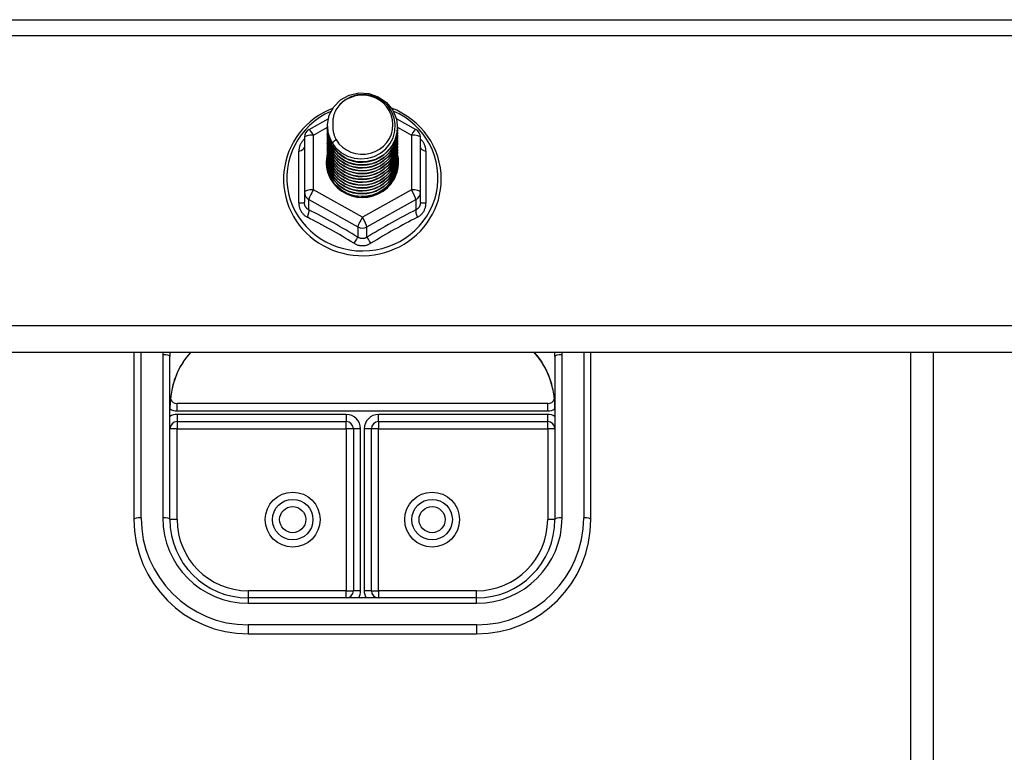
# Model space of a CAD drawing. Header units: inches. Extents: x 48.1 to 120.1, y 31.5 to 55.7.
# Tile 72 of 85: x 111.1 to 115.4, y 44.2 to 47.4. Entities that reach past the tile are written whole.
import ezdxf

# ---------------------------------------------------------------- set-up
doc = ezdxf.new("R2010")
doc.units = ezdxf.units.IN
doc.header["$MEASUREMENT"] = 0
doc.layers.add('Visible Edges(ANSI)', color=7, linetype='Continuous', lineweight=25)
doc.layers.add('Visible Tangent Edges(ANSI)', color=7, linetype='Continuous', lineweight=25)

msp = doc.modelspace()

# ---------------------------------------------------------------- linework, layer by layer
at = {"layer": 'Visible Edges(ANSI)'}
for p, q in [((64.5538, 47.4072), (118.5538, 47.4072)), ((112.3201, 46.9271), (112.404, 46.9739)), ((112.7021, 46.9748), (112.7876, 46.9271)), ((112.4003, 46.9415), (112.4003, 46.9419)), ((112.7074, 46.9352), (112.7074, 46.9356)), ((112.2999, 46.8927), (112.2999, 46.6531)), ((112.4003, 46.9289), (112.4003, 46.9293)), ((112.4003, 46.9164), (112.4003, 46.9168)), ((112.4003, 46.9038), (112.4003, 46.9043)), ((112.4003, 46.8913), (112.4003, 46.8917)), ((112.7074, 46.9227), (112.7074, 46.9231)), ((112.7074, 46.9101), (112.7074, 46.9105)), ((112.7074, 46.8976), (112.7074, 46.898)), ((112.8078, 46.6531), (112.8078, 46.8927)), ((112.4003, 46.8788), (112.4003, 46.8792)), ((112.4003, 46.8662), (112.4003, 46.8666)), ((112.4003, 46.8537), (112.4003, 46.8541)), ((112.7074, 46.885), (112.7074, 46.8854)), ((112.7074, 46.8725), (112.7074, 46.8729)), ((112.7074, 46.86), (112.7074, 46.8604)), ((112.7074, 46.8474), (112.7074, 46.8478)), ((112.4003, 46.8412), (112.4003, 46.8416)), ((112.4003, 46.8286), (112.4003, 46.829)), ((112.4003, 46.8161), (112.4003, 46.8165)), ((112.4003, 46.8035), (112.4003, 46.8039)), ((112.7074, 46.8349), (112.7074, 46.8353)), ((112.7074, 46.8223), (112.7074, 46.8228)), ((112.7074, 46.8098), (112.7074, 46.8102)), ((112.4003, 46.791), (112.4003, 46.7914)), ((112.7074, 46.7973), (112.7074, 46.7977)), ((112.7074, 46.7847), (112.7074, 46.7851)), ((112.2999, 46.6531), (112.2999, 46.6083)), ((112.5346, 46.6344), (112.5341, 46.6316)), ((112.8078, 46.6083), (112.8078, 46.6531)), ((118.5538, 45.9505), (64.5538, 45.9505)), ((111.5538, 45.9505), (111.5538, 45.22)), ((113.5538, 45.22), (113.5538, 45.9505)), ((115.0538, 42.3362), (115.0538, 45.9505)), ((111.7113, 45.22), (111.7113, 45.9332)), ((113.3963, 45.9332), (113.3963, 45.22)), ((113.3649, 45.7274), (111.7428, 45.7274)), ((111.7428, 45.6486), (112.483, 45.6486)), ((112.6247, 45.6486), (113.3649, 45.6486)), ((112.5145, 45.6171), (112.5145, 44.909)), ((112.5932, 44.909), (112.5932, 45.6171)), ((113.0538, 44.8775), (112.0538, 44.8775)), ((112.0538, 44.72), (113.0538, 44.72))]:
    msp.add_line(p, q, dxfattribs=at)
at = {"layer": 'Visible Edges(ANSI)', "flags": 128}
for points in [[(112.4212, 46.8681), (112.4048, 46.9067), (112.4004, 46.9482), (112.4085, 46.9891), (112.4283, 47.0262), (112.4584, 47.0564), (112.4961, 47.0771), (112.5385, 47.0867), (112.5821, 47.0843), (112.6235, 47.0701), (112.6592, 47.0452), (112.6864, 47.0116), (112.7029, 46.9718), (112.7072, 46.9292), (112.6992, 46.8871), (112.6794, 46.8489), (112.6494, 46.8176), (112.6117, 46.7957), (112.5693, 46.7849), (112.5256, 46.7861), (112.4843, 46.7992), (112.4485, 46.8229), (112.4213, 46.8554), (112.4048, 46.8939), (112.4004, 46.9354)], [(112.4398, 46.8435), (112.4626, 46.8247), (112.4887, 46.8105), (112.5173, 46.8016), (112.5472, 46.7984), (112.5771, 46.801), (112.606, 46.8093), (112.6326, 46.8231), (112.6558, 46.8418), (112.6746, 46.8646), (112.6883, 46.8907), (112.6961, 46.919), (112.6978, 46.9482), (112.6933, 46.9771), (112.6826, 47.0045), (112.6663, 47.0291), (112.6451, 47.0498), (112.6198, 47.0657), (112.5917, 47.076), (112.5619, 47.0802), (112.532, 47.0782), (112.5033, 47.0699), (112.4773, 47.0557), (112.4551, 47.0364), (112.438, 47.0128)], [(112.4235, 47.0193), (112.4023, 47.0101), (112.3817, 46.9995), (112.3619, 46.9875), (112.343, 46.9744), (112.325, 46.96), (112.3081, 46.9444), (112.2923, 46.9278), (112.2777, 46.9102), (112.2643, 46.8916), (112.2523, 46.8722), (112.2416, 46.8521), (112.2324, 46.8313), (112.2246, 46.8099), (112.2184, 46.7881), (112.2136, 46.7659), (112.2105, 46.7435), (112.2089, 46.7208), (112.2089, 46.6982), (112.2104, 46.6756), (112.2136, 46.6531), (112.2183, 46.6309), (112.2246, 46.6091), (112.2323, 46.5877), (112.2415, 46.5669), (112.2522, 46.5468), (112.2642, 46.5274), (112.2776, 46.5088), (112.2922, 46.4912), (112.308, 46.4745), (112.3249, 46.459), (112.3428, 46.4446), (112.3617, 46.4314), (112.3815, 46.4194), (112.4021, 46.4088), (112.4233, 46.3996), (112.4451, 46.3918), (112.4675, 46.3854), (112.4902, 46.3805), (112.5132, 46.3771), (112.5363, 46.3752), (112.5596, 46.3748), (112.5828, 46.3759), (112.6059, 46.3786), (112.6288, 46.3828), (112.6513, 46.3884), (112.6734, 46.3955), (112.6949, 46.404), (112.7159, 46.4139), (112.736, 46.4252), (112.7554, 46.4378), (112.7738, 46.4516), (112.7913, 46.4665), (112.8077, 46.4826), (112.8229, 46.4998), (112.8369, 46.5179), (112.8496, 46.5369), (112.8609, 46.5566), (112.8709, 46.5771), (112.8794, 46.5982), (112.8864, 46.6198), (112.8919, 46.6419), (112.8958, 46.6642), (112.8982, 46.6867), (112.899, 46.7094)], [(112.899, 46.7094), (112.898, 46.7344), (112.8951, 46.7593), (112.8903, 46.7839), (112.8836, 46.8081), (112.8751, 46.8317), (112.8648, 46.8546), (112.8527, 46.8767), (112.839, 46.8979), (112.8237, 46.918), (112.8069, 46.9369), (112.7887, 46.9546), (112.7692, 46.9709), (112.7485, 46.9857), (112.7268, 46.999), (112.7041, 47.0107), (112.6805, 47.0207)], [(112.438, 47.0128), (112.4367, 47.0103), (112.4355, 47.0077), (112.4343, 47.0052), (112.4332, 47.0026), (112.4322, 47), (112.4312, 46.9973), (112.4303, 46.9947), (112.4294, 46.992), (112.4286, 46.9893), (112.4279, 46.9866), (112.4272, 46.9838), (112.4266, 46.9811), (112.426, 46.9783), (112.4255, 46.9756), (112.4251, 46.9728), (112.4247, 46.97), (112.4244, 46.9672), (112.4242, 46.9644), (112.424, 46.9616), (112.4239, 46.9588), (112.4238, 46.956), (112.4239, 46.9532), (112.424, 46.9504), (112.4241, 46.9476)], [(112.4003, 46.9415), (112.4004, 46.937), (112.4006, 46.9325), (112.4009, 46.928), (112.4014, 46.9236), (112.4021, 46.9192), (112.4029, 46.9147), (112.4038, 46.9104), (112.4049, 46.906), (112.4061, 46.9017), (112.4074, 46.8974), (112.4089, 46.8931), (112.4105, 46.8889), (112.4123, 46.8848), (112.4141, 46.8807), (112.4162, 46.8766), (112.4183, 46.8727), (112.4206, 46.8688), (112.423, 46.8649), (112.4255, 46.8611), (112.4281, 46.8574), (112.4309, 46.8538), (112.4337, 46.8503), (112.4367, 46.8468), (112.4398, 46.8435)], [(112.4003, 46.9289), (112.4016, 46.9098), (112.4055, 46.891), (112.412, 46.8729), (112.4209, 46.8557), (112.432, 46.8398), (112.4453, 46.8255), (112.4604, 46.813), (112.4771, 46.8024), (112.4951, 46.7941), (112.5141, 46.7881), (112.5338, 46.7846), (112.5538, 46.7836), (112.5739, 46.7851), (112.5936, 46.7892), (112.6126, 46.7957), (112.6306, 46.8045), (112.6473, 46.8156), (112.6624, 46.8286), (112.6756, 46.8435), (112.6868, 46.8599), (112.6957, 46.8776), (112.7021, 46.8962), (112.7061, 46.9155), (112.7074, 46.9352)], [(112.4241, 46.9476), (112.424, 46.9448), (112.4239, 46.942), (112.4239, 46.9392), (112.424, 46.9364), (112.4241, 46.9336), (112.4243, 46.9308), (112.4245, 46.928), (112.4248, 46.9252), (112.4252, 46.9225), (112.4257, 46.9197), (112.4262, 46.9169), (112.4267, 46.9142), (112.4274, 46.9114), (112.4281, 46.9087), (112.4288, 46.906), (112.4296, 46.9033), (112.4305, 46.9006), (112.4315, 46.898), (112.4325, 46.8953), (112.4335, 46.8927), (112.4346, 46.8901), (112.4358, 46.8876), (112.437, 46.885), (112.4383, 46.8825)], [(112.4003, 46.9164), (112.4016, 46.8973), (112.4055, 46.8785), (112.412, 46.8603), (112.4209, 46.8432), (112.432, 46.8273), (112.4453, 46.813), (112.4604, 46.8004), (112.4771, 46.7899), (112.4951, 46.7816), (112.5141, 46.7756), (112.5338, 46.772), (112.5538, 46.771), (112.5739, 46.7726), (112.5936, 46.7766), (112.6126, 46.7831), (112.6306, 46.792), (112.6473, 46.803), (112.6624, 46.8161), (112.6756, 46.831), (112.6868, 46.8474), (112.6957, 46.865), (112.7021, 46.8837), (112.7061, 46.903), (112.7074, 46.9227)], [(112.4003, 46.9038), (112.4016, 46.8847), (112.4055, 46.8659), (112.412, 46.8478), (112.4209, 46.8306), (112.432, 46.8148), (112.4453, 46.8004), (112.4604, 46.7879), (112.4771, 46.7773), (112.4951, 46.769), (112.5141, 46.763), (112.5338, 46.7595), (112.5538, 46.7585), (112.5739, 46.76), (112.5936, 46.7641), (112.6126, 46.7706), (112.6306, 46.7794), (112.6473, 46.7905), (112.6624, 46.8036), (112.6756, 46.8184), (112.6868, 46.8348), (112.6957, 46.8525), (112.7021, 46.8712), (112.7061, 46.8905), (112.7074, 46.9101)], [(112.4003, 46.8913), (112.4016, 46.8722), (112.4055, 46.8534), (112.412, 46.8353), (112.4209, 46.8181), (112.432, 46.8022), (112.4453, 46.7879), (112.4604, 46.7753), (112.4771, 46.7648), (112.4951, 46.7565), (112.5141, 46.7505), (112.5338, 46.747), (112.5538, 46.746), (112.5739, 46.7475), (112.5936, 46.7515), (112.6126, 46.758), (112.6306, 46.7669), (112.6473, 46.778), (112.6624, 46.791), (112.6756, 46.8059), (112.6868, 46.8223), (112.6957, 46.84), (112.7021, 46.8586), (112.7061, 46.8779), (112.7074, 46.8976)], [(112.7072, 46.9291), (112.7067, 46.9089), (112.7034, 46.889), (112.6974, 46.8697), (112.6888, 46.8513), (112.6778, 46.8342), (112.6645, 46.8187), (112.6493, 46.805), (112.6323, 46.7934), (112.614, 46.7841), (112.5945, 46.7773), (112.5743, 46.773), (112.5537, 46.7715), (112.5332, 46.7725), (112.513, 46.7763), (112.4935, 46.7826), (112.4752, 46.7913), (112.4582, 46.8024), (112.443, 46.8156), (112.4298, 46.8306), (112.4188, 46.8471), (112.4102, 46.865), (112.4042, 46.8838), (112.4009, 46.9032), (112.4004, 46.9229)], [(112.7072, 46.9166), (112.7067, 46.8964), (112.7034, 46.8765), (112.6974, 46.8571), (112.6888, 46.8388), (112.6778, 46.8216), (112.6645, 46.8061), (112.6493, 46.7924), (112.6323, 46.7809), (112.614, 46.7716), (112.5945, 46.7648), (112.5743, 46.7605), (112.5537, 46.7589), (112.5332, 46.76), (112.513, 46.7637), (112.4935, 46.77), (112.4752, 46.7788), (112.4582, 46.7899), (112.443, 46.803), (112.4298, 46.818), (112.4188, 46.8346), (112.4102, 46.8525), (112.4042, 46.8713), (112.4009, 46.8907), (112.4004, 46.9103)], [(112.7072, 46.904), (112.7067, 46.8839), (112.7034, 46.8639), (112.6974, 46.8446), (112.6888, 46.8262), (112.6778, 46.8091), (112.6645, 46.7936), (112.6493, 46.7799), (112.6323, 46.7683), (112.614, 46.759), (112.5945, 46.7522), (112.5743, 46.748), (112.5537, 46.7464), (112.5332, 46.7475), (112.513, 46.7512), (112.4935, 46.7575), (112.4752, 46.7663), (112.4582, 46.7773), (112.443, 46.7905), (112.4298, 46.8055), (112.4188, 46.8221), (112.4102, 46.8399), (112.4042, 46.8587), (112.4009, 46.8781), (112.4004, 46.8978)], [(112.7072, 46.8915), (112.7067, 46.8713), (112.7034, 46.8514), (112.6974, 46.8321), (112.6888, 46.8137), (112.6778, 46.7966), (112.6645, 46.781), (112.6493, 46.7674), (112.6323, 46.7558), (112.614, 46.7465), (112.5945, 46.7397), (112.5743, 46.7354), (112.5537, 46.7338), (112.5332, 46.7349), (112.513, 46.7386), (112.4935, 46.745), (112.4752, 46.7537), (112.4582, 46.7648), (112.443, 46.7779), (112.4298, 46.7929), (112.4188, 46.8095), (112.4102, 46.8274), (112.4042, 46.8462), (112.4009, 46.8656), (112.4004, 46.8852)], [(112.4003, 46.8788), (112.4016, 46.8596), (112.4055, 46.8409), (112.412, 46.8227), (112.4209, 46.8056), (112.432, 46.7897), (112.4453, 46.7753), (112.4604, 46.7628), (112.4771, 46.7523), (112.4951, 46.7439), (112.5141, 46.738), (112.5338, 46.7344), (112.5538, 46.7334), (112.5739, 46.735), (112.5936, 46.739), (112.6126, 46.7455), (112.6306, 46.7544), (112.6473, 46.7654), (112.6624, 46.7785), (112.6756, 46.7933), (112.6868, 46.8098), (112.6957, 46.8274), (112.7021, 46.8461), (112.7061, 46.8654), (112.7074, 46.885)], [(112.4003, 46.8662), (112.4016, 46.8471), (112.4055, 46.8283), (112.412, 46.8102), (112.4209, 46.793), (112.432, 46.7771), (112.4453, 46.7628), (112.4604, 46.7503), (112.4771, 46.7397), (112.4951, 46.7314), (112.5141, 46.7254), (112.5338, 46.7219), (112.5538, 46.7209), (112.5739, 46.7224), (112.5936, 46.7265), (112.6126, 46.733), (112.6306, 46.7418), (112.6473, 46.7529), (112.6624, 46.7659), (112.6756, 46.7808), (112.6868, 46.7972), (112.6957, 46.8149), (112.7021, 46.8335), (112.7061, 46.8529), (112.7074, 46.8725)], [(112.4003, 46.8537), (112.4016, 46.8346), (112.4055, 46.8158), (112.412, 46.7977), (112.4209, 46.7805), (112.432, 46.7646), (112.4453, 46.7503), (112.4604, 46.7377), (112.4771, 46.7272), (112.4951, 46.7189), (112.5141, 46.7129), (112.5338, 46.7094), (112.5538, 46.7083), (112.5739, 46.7099), (112.5936, 46.7139), (112.6126, 46.7204), (112.6306, 46.7293), (112.6473, 46.7403), (112.6624, 46.7534), (112.6756, 46.7683), (112.6868, 46.7847), (112.6957, 46.8024), (112.7021, 46.821), (112.7061, 46.8403), (112.7074, 46.86)], [(112.4003, 46.8412), (112.4016, 46.822), (112.4055, 46.8032), (112.412, 46.7851), (112.4209, 46.768), (112.432, 46.7521), (112.4453, 46.7377), (112.4604, 46.7252), (112.4771, 46.7147), (112.4951, 46.7063), (112.5141, 46.7003), (112.5338, 46.6968), (112.5538, 46.6958), (112.5739, 46.6973), (112.5936, 46.7014), (112.6126, 46.7079), (112.6306, 46.7167), (112.6473, 46.7278), (112.6624, 46.7409), (112.6756, 46.7557), (112.6868, 46.7721), (112.6957, 46.7898), (112.7021, 46.8085), (112.7061, 46.8278), (112.7074, 46.8474)], [(112.7072, 46.879), (112.7067, 46.8588), (112.7034, 46.8388), (112.6974, 46.8195), (112.6888, 46.8011), (112.6778, 46.784), (112.6645, 46.7685), (112.6493, 46.7548), (112.6323, 46.7432), (112.614, 46.734), (112.5945, 46.7271), (112.5743, 46.7229), (112.5537, 46.7213), (112.5332, 46.7224), (112.513, 46.7261), (112.4935, 46.7324), (112.4752, 46.7412), (112.4582, 46.7522), (112.443, 46.7654), (112.4298, 46.7804), (112.4188, 46.797), (112.4102, 46.8148), (112.4042, 46.8336), (112.4009, 46.8531), (112.4004, 46.8727)], [(112.7072, 46.8664), (112.7067, 46.8462), (112.7034, 46.8263), (112.6974, 46.807), (112.6888, 46.7886), (112.6778, 46.7715), (112.6645, 46.756), (112.6493, 46.7423), (112.6323, 46.7307), (112.614, 46.7214), (112.5945, 46.7146), (112.5743, 46.7104), (112.5537, 46.7088), (112.5332, 46.7098), (112.513, 46.7136), (112.4935, 46.7199), (112.4752, 46.7286), (112.4582, 46.7397), (112.443, 46.7529), (112.4298, 46.7679), (112.4188, 46.7845), (112.4102, 46.8023), (112.4042, 46.8211), (112.4009, 46.8405), (112.4004, 46.8602)], [(112.7072, 46.8539), (112.7067, 46.8337), (112.7034, 46.8138), (112.6974, 46.7944), (112.6888, 46.7761), (112.6778, 46.759), (112.6645, 46.7434), (112.6493, 46.7297), (112.6323, 46.7182), (112.614, 46.7089), (112.5945, 46.7021), (112.5743, 46.6978), (112.5537, 46.6962), (112.5332, 46.6973), (112.513, 46.701), (112.4935, 46.7073), (112.4752, 46.7161), (112.4582, 46.7272), (112.443, 46.7403), (112.4298, 46.7553), (112.4188, 46.7719), (112.4102, 46.7898), (112.4042, 46.8086), (112.4009, 46.828), (112.4004, 46.8476)], [(112.4383, 46.8825), (112.4376, 46.8819), (112.4369, 46.8813), (112.4362, 46.8807), (112.4355, 46.8801), (112.4348, 46.8795), (112.434, 46.8789), (112.4333, 46.8783), (112.4326, 46.8777), (112.4319, 46.8771), (112.4312, 46.8765), (112.4305, 46.8759), (112.4298, 46.8753), (112.429, 46.8747), (112.4283, 46.8741), (112.4276, 46.8735), (112.4269, 46.8729), (112.4262, 46.8723), (112.4255, 46.8717), (112.4248, 46.8711), (112.424, 46.8705), (112.4233, 46.8699), (112.4226, 46.8693), (112.4219, 46.8687), (112.4212, 46.8681)], [(112.4003, 46.8286), (112.4016, 46.8095), (112.4055, 46.7907), (112.412, 46.7726), (112.4209, 46.7554), (112.432, 46.7395), (112.4453, 46.7252), (112.4604, 46.7126), (112.4771, 46.7021), (112.4951, 46.6938), (112.5141, 46.6878), (112.5338, 46.6843), (112.5538, 46.6833), (112.5739, 46.6848), (112.5936, 46.6889), (112.6126, 46.6954), (112.6306, 46.7042), (112.6473, 46.7153), (112.6624, 46.7283), (112.6756, 46.7432), (112.6868, 46.7596), (112.6957, 46.7773), (112.7021, 46.7959), (112.7061, 46.8152), (112.7074, 46.8349)], [(112.4003, 46.8161), (112.4016, 46.797), (112.4055, 46.7782), (112.412, 46.76), (112.4209, 46.7429), (112.432, 46.727), (112.4453, 46.7127), (112.4604, 46.7001), (112.4771, 46.6896), (112.4951, 46.6813), (112.5141, 46.6753), (112.5338, 46.6717), (112.5538, 46.6707), (112.5739, 46.6723), (112.5936, 46.6763), (112.6126, 46.6828), (112.6306, 46.6917), (112.6473, 46.7027), (112.6624, 46.7158), (112.6756, 46.7306), (112.6868, 46.7471), (112.6957, 46.7647), (112.7021, 46.7834), (112.7061, 46.8027), (112.7074, 46.8223)], [(112.4003, 46.8035), (112.4016, 46.7844), (112.4055, 46.7656), (112.412, 46.7475), (112.4209, 46.7303), (112.432, 46.7145), (112.4453, 46.7001), (112.4604, 46.6876), (112.4771, 46.677), (112.4951, 46.6687), (112.5141, 46.6627), (112.5338, 46.6592), (112.5538, 46.6582), (112.5739, 46.6597), (112.5936, 46.6638), (112.6126, 46.6703), (112.6306, 46.6791), (112.6473, 46.6902), (112.6624, 46.7032), (112.6756, 46.7181), (112.6868, 46.7345), (112.6957, 46.7522), (112.7021, 46.7709), (112.7061, 46.7902), (112.7074, 46.8098)], [(112.7072, 46.8414), (112.7067, 46.8212), (112.7034, 46.8012), (112.6974, 46.7819), (112.6888, 46.7635), (112.6778, 46.7464), (112.6645, 46.7309), (112.6493, 46.7172), (112.6323, 46.7056), (112.614, 46.6963), (112.5945, 46.6895), (112.5743, 46.6853), (112.5537, 46.6837), (112.5332, 46.6848), (112.513, 46.6885), (112.4935, 46.6948), (112.4752, 46.7036), (112.4582, 46.7146), (112.443, 46.7278), (112.4298, 46.7428), (112.4188, 46.7594), (112.4102, 46.7772), (112.4042, 46.796), (112.4009, 46.8154), (112.4004, 46.8351)], [(112.7072, 46.8288), (112.7067, 46.8086), (112.7034, 46.7887), (112.6974, 46.7694), (112.6888, 46.751), (112.6778, 46.7339), (112.6645, 46.7183), (112.6493, 46.7047), (112.6323, 46.6931), (112.614, 46.6838), (112.5945, 46.677), (112.5743, 46.6727), (112.5537, 46.6711), (112.5332, 46.6722), (112.513, 46.676), (112.4935, 46.6823), (112.4752, 46.691), (112.4582, 46.7021), (112.443, 46.7152), (112.4298, 46.7303), (112.4188, 46.7468), (112.4102, 46.7647), (112.4042, 46.7835), (112.4009, 46.8029), (112.4004, 46.8225)], [(112.7072, 46.8163), (112.7067, 46.7961), (112.7034, 46.7762), (112.6974, 46.7568), (112.6888, 46.7384), (112.6778, 46.7213), (112.6645, 46.7058), (112.6493, 46.6921), (112.6323, 46.6805), (112.614, 46.6713), (112.5945, 46.6644), (112.5743, 46.6602), (112.5537, 46.6586), (112.5332, 46.6597), (112.513, 46.6634), (112.4935, 46.6697), (112.4752, 46.6785), (112.4582, 46.6896), (112.443, 46.7027), (112.4298, 46.7177), (112.4188, 46.7343), (112.4102, 46.7522), (112.4042, 46.771), (112.4009, 46.7904), (112.4004, 46.81)], [(112.7072, 46.8037), (112.7067, 46.7836), (112.7034, 46.7636), (112.6974, 46.7443), (112.6888, 46.7259), (112.6778, 46.7088), (112.6645, 46.6933), (112.6493, 46.6796), (112.6323, 46.668), (112.614, 46.6587), (112.5945, 46.6519), (112.5743, 46.6477), (112.5537, 46.6461), (112.5332, 46.6471), (112.513, 46.6509), (112.4935, 46.6572), (112.4752, 46.6659), (112.4582, 46.677), (112.443, 46.6902), (112.4298, 46.7052), (112.4188, 46.7218), (112.4102, 46.7396), (112.4042, 46.7584), (112.4009, 46.7778), (112.4004, 46.7975)], [(112.4003, 46.791), (112.4016, 46.7719), (112.4055, 46.7531), (112.412, 46.735), (112.4209, 46.7178), (112.432, 46.7019), (112.4453, 46.6876), (112.4604, 46.675), (112.4771, 46.6645), (112.4951, 46.6562), (112.5141, 46.6502), (112.5338, 46.6467), (112.5538, 46.6457), (112.5739, 46.6472), (112.5936, 46.6512), (112.6126, 46.6577), (112.6306, 46.6666), (112.6473, 46.6776), (112.6624, 46.6907), (112.6756, 46.7056), (112.6868, 46.722), (112.6957, 46.7397), (112.7021, 46.7583), (112.7061, 46.7776), (112.7074, 46.7973)], [(112.5341, 46.6316), (112.5255, 46.633), (112.5171, 46.6349), (112.5087, 46.6373), (112.5006, 46.6401), (112.4926, 46.6433), (112.4848, 46.6469), (112.4772, 46.651), (112.4698, 46.6554), (112.4628, 46.6603), (112.456, 46.6655), (112.4496, 46.6711), (112.4435, 46.677), (112.4377, 46.6832), (112.4323, 46.6898), (112.4273, 46.6966), (112.4227, 46.7037), (112.4186, 46.711), (112.4149, 46.7185), (112.4116, 46.7263), (112.4088, 46.7342), (112.4065, 46.7422), (112.4046, 46.7504), (112.4032, 46.7586), (112.4024, 46.7669)], [(112.7072, 46.7912), (112.7071, 46.7758), (112.7053, 46.7605), (112.7019, 46.7455), (112.697, 46.7309), (112.6906, 46.7168), (112.6828, 46.7034), (112.6736, 46.6909), (112.6632, 46.6794), (112.6516, 46.6689), (112.639, 46.6596), (112.6255, 46.6517), (112.6113, 46.6451), (112.5964, 46.6399), (112.5812, 46.6363), (112.5656, 46.6341), (112.5499, 46.6335), (112.5342, 46.6345), (112.5188, 46.637), (112.5037, 46.641), (112.4891, 46.6465), (112.4753, 46.6534), (112.4622, 46.6616), (112.4501, 46.6711), (112.4391, 46.6817)], [(112.5602, 46.6333), (112.57, 46.6341), (112.5797, 46.6356), (112.5892, 46.6376), (112.5987, 46.6402), (112.6079, 46.6434), (112.617, 46.6471), (112.6258, 46.6514), (112.6343, 46.6562), (112.6424, 46.6616), (112.6502, 46.6674), (112.6576, 46.6737), (112.6646, 46.6804), (112.6712, 46.6876), (112.6772, 46.6951), (112.6828, 46.703), (112.6879, 46.7113), (112.6924, 46.7198), (112.6963, 46.7286), (112.6996, 46.7376), (112.7024, 46.7468), (112.7046, 46.7561), (112.7061, 46.7656), (112.7071, 46.7751), (112.7074, 46.7847)], [(111.7689, 45.9086), (111.7848, 45.9302), (111.8024, 45.9505)], [(113.3053, 45.9505), (113.3229, 45.9302), (113.3388, 45.9086)], [(111.7689, 45.9086), (111.762, 45.8978), (111.7554, 45.8865), (111.7436, 45.8628), (111.7337, 45.838), (111.7256, 45.8124), (111.7193, 45.7862), (111.7148, 45.7596), (111.7122, 45.7327), (111.7113, 45.7059)], [(113.3963, 45.7059), (113.3955, 45.7327), (113.3928, 45.7596), (113.3883, 45.7862), (113.3821, 45.8124), (113.374, 45.838), (113.364, 45.8628), (113.3522, 45.8865), (113.3457, 45.8978), (113.3388, 45.9086)]]:
    msp.add_lwpolyline(points, dxfattribs=at)
at = {"layer": 'Visible Edges(ANSI)'}
for centre in [(112.2487, 45.22), (112.8589, 45.22)]:
    msp.add_circle(centre, 0.0886, dxfattribs=at)
for centre, radius, start, end in [((112.3393, 46.8927), 0.0394, 119.1745, 180), ((112.7684, 46.8927), 0.0394, 0, 60.8255), ((111.7428, 45.7589), 0.0315, 201.1481, 270), ((113.3649, 45.7589), 0.0315, 270, 338.8519), ((111.7428, 45.6171), 0.0315, 90, 180), ((112.483, 45.6171), 0.0315, 0, 90), ((112.6247, 45.6171), 0.0315, 90, 180), ((113.3649, 45.6171), 0.0315, 0, 90), ((112.0538, 45.22), 0.5, 180, 270), ((112.0538, 45.22), 0.3425, 180, 270), ((113.0538, 45.22), 0.3425, 270, 0), ((113.0538, 45.22), 0.5, 270, 0), ((112.483, 44.909), 0.0315, 270, 0), ((112.6247, 44.909), 0.0315, 180, 270)]:
    msp.add_arc(centre, radius, start, end, dxfattribs=at)
for centre, major_axis, start_param, end_param in [((112.5538, 46.9479), (0.1339, 0), 3.671471, 8.899926), ((112.5538, 46.9429), (0.1535, 0), 3.669461, 3.875388), ((112.5538, 46.7829), (-0.1585, 0), 6.031366, 9.674843)]:
    msp.add_ellipse(centre, major_axis=major_axis, ratio=0.966998, start_param=start_param, end_param=end_param, dxfattribs=at)
at = {"layer": 'Visible Tangent Edges(ANSI)'}
for p, q in [((64.5538, 47.3375), (118.5538, 47.3375)), ((112.3393, 46.9027), (112.4004, 46.9368)), ((112.7074, 46.9368), (112.7684, 46.9027)), ((112.3393, 46.6631), (112.3393, 46.9027)), ((112.7684, 46.9027), (112.7684, 46.6631)), ((112.2757, 46.6054), (112.2757, 46.8326)), ((112.832, 46.8326), (112.832, 46.6054)), ((112.5538, 46.5433), (112.3393, 46.6631)), ((112.7684, 46.6631), (112.5538, 46.5433)), ((112.3196, 46.6201), (112.5341, 46.5003)), ((112.3196, 46.5753), (112.3196, 46.6201)), ((112.5735, 46.5003), (112.7881, 46.6201)), ((112.7881, 46.6201), (112.7881, 46.5753)), ((112.5341, 46.5003), (112.5341, 46.4555)), ((112.5735, 46.4555), (112.5735, 46.5003)), ((118.5538, 46.0678), (64.5538, 46.0678)), ((111.5853, 45.228), (111.5853, 45.9505)), ((111.6798, 45.9412), (111.6798, 45.228)), ((113.4278, 45.228), (113.4278, 45.9412)), ((113.5223, 45.9505), (113.5223, 45.228)), ((114.9548, 42.3362), (114.9548, 45.9505)), ((111.7428, 45.6959), (111.7428, 45.7274)), ((113.3649, 45.6959), (113.3649, 45.7274)), ((111.7428, 45.6959), (113.3649, 45.6959)), ((112.483, 45.6801), (111.7428, 45.6801)), ((111.7428, 45.6801), (111.7428, 45.6486)), ((111.7428, 45.6486), (111.7428, 45.6171)), ((112.483, 45.6801), (112.483, 45.6486)), ((112.483, 45.6171), (112.483, 45.6486)), ((112.6247, 45.6486), (112.6247, 45.6801)), ((113.3649, 45.6801), (112.6247, 45.6801)), ((112.6247, 45.6486), (112.6247, 45.6171)), ((113.3649, 45.6486), (113.3649, 45.6801)), ((113.3649, 45.6171), (113.3649, 45.6486)), ((111.7428, 45.6171), (111.7113, 45.6171)), ((111.7428, 45.6171), (112.483, 45.6171)), ((111.7428, 45.22), (111.7428, 45.6171)), ((112.483, 45.6171), (112.483, 44.909)), ((112.5145, 45.6171), (112.483, 45.6171)), ((112.546, 45.6171), (112.5145, 45.6171)), ((112.546, 44.909), (112.546, 45.6171)), ((112.5932, 45.6171), (112.5617, 45.6171)), ((112.5617, 45.6171), (112.5617, 44.909)), ((112.6247, 45.6171), (112.5932, 45.6171)), ((112.6247, 45.6171), (113.3649, 45.6171)), ((112.6247, 44.909), (112.6247, 45.6171)), ((113.3649, 45.6171), (113.3649, 45.22)), ((113.3963, 45.6171), (113.3649, 45.6171)), ((111.7428, 45.22), (111.7113, 45.22)), ((113.3963, 45.22), (113.3649, 45.22)), ((112.483, 44.909), (112.0538, 44.909)), ((112.0538, 44.909), (112.0538, 44.8775)), ((112.483, 44.8775), (112.483, 44.909)), ((112.483, 44.909), (112.5145, 44.909)), ((112.546, 44.909), (112.5145, 44.909)), ((112.5932, 44.909), (112.5617, 44.909)), ((112.5932, 44.909), (112.6247, 44.909)), ((113.0538, 44.909), (112.6247, 44.909)), ((112.6247, 44.909), (112.6247, 44.8775)), ((113.0538, 44.8775), (113.0538, 44.909)), ((112.0538, 44.8775), (112.0538, 44.854)), ((113.0538, 44.854), (113.0538, 44.8775)), ((112.0538, 44.854), (113.0538, 44.854)), ((113.0538, 44.7595), (112.0538, 44.7595)), ((112.0538, 44.7595), (112.0538, 44.72)), ((113.0538, 44.7595), (113.0538, 44.72))]:
    msp.add_line(p, q, dxfattribs=at)
at = {"layer": 'Visible Tangent Edges(ANSI)', "flags": 128}
for points in [[(112.2999, 46.8852), (112.298, 46.8834), (112.2962, 46.8816), (112.2945, 46.8797), (112.2928, 46.8778), (112.2912, 46.8758), (112.2896, 46.8737), (112.2882, 46.8716), (112.2868, 46.8695), (112.2854, 46.8674), (112.2842, 46.8652), (112.283, 46.8629), (112.2819, 46.8607), (112.2809, 46.8584), (112.28, 46.8561), (112.2792, 46.8538), (112.2785, 46.8515), (112.2778, 46.8491), (112.2772, 46.8467), (112.2768, 46.8444), (112.2764, 46.842), (112.2761, 46.8396), (112.2758, 46.8373), (112.2757, 46.8349), (112.2757, 46.8326)], [(112.832, 46.8326), (112.832, 46.8349), (112.8318, 46.8373), (112.8316, 46.8396), (112.8313, 46.842), (112.8309, 46.8444), (112.8304, 46.8467), (112.8298, 46.8491), (112.8292, 46.8515), (112.8284, 46.8538), (112.8276, 46.8561), (112.8267, 46.8584), (112.8257, 46.8607), (112.8246, 46.8629), (112.8235, 46.8652), (112.8222, 46.8674), (112.8209, 46.8695), (112.8195, 46.8716), (112.818, 46.8737), (112.8165, 46.8758), (112.8149, 46.8778), (112.8132, 46.8797), (112.8115, 46.8816), (112.8096, 46.8834), (112.8078, 46.8852)], [(112.2757, 46.6054), (112.2757, 46.6021), (112.2759, 46.5988), (112.2763, 46.5956), (112.2768, 46.5924), (112.2774, 46.5892), (112.2782, 46.586), (112.2791, 46.5829), (112.2802, 46.5799), (112.2813, 46.5769), (112.2827, 46.574), (112.2841, 46.5711), (112.2857, 46.5683), (112.2874, 46.5656), (112.2892, 46.563), (112.2911, 46.5605), (112.2932, 46.5581), (112.2953, 46.5558), (112.2976, 46.5535), (112.3, 46.5515), (112.3024, 46.5495), (112.305, 46.5476), (112.3076, 46.5459), (112.3102, 46.5443), (112.313, 46.5428)], [(112.3196, 46.5753), (112.3181, 46.576), (112.3167, 46.5768), (112.3153, 46.5776), (112.314, 46.5786), (112.3127, 46.5796), (112.3115, 46.5806), (112.3103, 46.5817), (112.3091, 46.5829), (112.3081, 46.5842), (112.307, 46.5855), (112.3061, 46.5869), (112.3052, 46.5883), (112.3043, 46.5897), (112.3036, 46.5913), (112.3029, 46.5928), (112.3023, 46.5944), (112.3017, 46.5961), (112.3012, 46.5977), (112.3008, 46.5994), (112.3005, 46.6012), (112.3002, 46.6029), (112.3, 46.6047), (112.2999, 46.6065), (112.2999, 46.6083)], [(112.8078, 46.6083), (112.8077, 46.6065), (112.8076, 46.6047), (112.8074, 46.6029), (112.8072, 46.6012), (112.8068, 46.5994), (112.8064, 46.5977), (112.8059, 46.5961), (112.8054, 46.5944), (112.8048, 46.5928), (112.8041, 46.5913), (112.8033, 46.5897), (112.8025, 46.5883), (112.8016, 46.5869), (112.8006, 46.5855), (112.7996, 46.5842), (112.7985, 46.5829), (112.7974, 46.5817), (112.7962, 46.5806), (112.795, 46.5796), (112.7937, 46.5786), (112.7923, 46.5776), (112.7909, 46.5768), (112.7895, 46.576), (112.7881, 46.5753)], [(112.7947, 46.5428), (112.7974, 46.5443), (112.8001, 46.5459), (112.8027, 46.5476), (112.8052, 46.5495), (112.8077, 46.5515), (112.8101, 46.5535), (112.8123, 46.5558), (112.8145, 46.5581), (112.8165, 46.5605), (112.8184, 46.563), (112.8203, 46.5656), (112.822, 46.5683), (112.8235, 46.5711), (112.825, 46.574), (112.8263, 46.5769), (112.8275, 46.5799), (112.8285, 46.5829), (112.8295, 46.586), (112.8302, 46.5892), (112.8309, 46.5924), (112.8314, 46.5956), (112.8317, 46.5988), (112.8319, 46.6021), (112.832, 46.6054)], [(112.5165, 46.4292), (112.5193, 46.4276), (112.5222, 46.426), (112.5252, 46.4247), (112.5282, 46.4234), (112.5313, 46.4223), (112.5345, 46.4213), (112.5376, 46.4205), (112.5408, 46.4198), (112.5441, 46.4193), (112.5473, 46.4189), (112.5506, 46.4187), (112.5539, 46.4186), (112.5571, 46.4187), (112.5604, 46.4189), (112.5637, 46.4193), (112.5669, 46.4198), (112.5701, 46.4205), (112.5732, 46.4213), (112.5764, 46.4223), (112.5795, 46.4234), (112.5825, 46.4247), (112.5855, 46.4261), (112.5883, 46.4276), (112.5912, 46.4292)], [(112.5735, 46.4555), (112.572, 46.4546), (112.5705, 46.4537), (112.5689, 46.4529), (112.5673, 46.4522), (112.5657, 46.4516), (112.5641, 46.451), (112.5624, 46.4505), (112.5607, 46.4502), (112.559, 46.4499), (112.5573, 46.4496), (112.5556, 46.4495), (112.5538, 46.4495), (112.5521, 46.4495), (112.5504, 46.4496), (112.5487, 46.4498), (112.547, 46.4501), (112.5453, 46.4505), (112.5436, 46.451), (112.542, 46.4516), (112.5403, 46.4522), (112.5387, 46.4529), (112.5372, 46.4537), (112.5356, 46.4546), (112.5341, 46.4555)], [(111.7692, 45.9096), (111.7644, 45.9022), (111.7598, 45.8947), (111.7554, 45.887), (111.7512, 45.8791), (111.7472, 45.8711), (111.7435, 45.8629), (111.74, 45.8547), (111.7366, 45.8464), (111.7335, 45.838), (111.7306, 45.8295), (111.728, 45.8209), (111.7255, 45.8123), (111.7232, 45.8036), (111.7211, 45.7949), (111.7192, 45.7861), (111.7176, 45.7772), (111.7161, 45.7683), (111.7148, 45.7594), (111.7137, 45.7505), (111.7129, 45.7416), (111.7122, 45.7326), (111.7117, 45.7237), (111.7114, 45.7148), (111.7113, 45.7059)], [(113.3963, 45.7059), (113.3963, 45.7148), (113.396, 45.7237), (113.3955, 45.7326), (113.3948, 45.7416), (113.3939, 45.7505), (113.3928, 45.7594), (113.3916, 45.7683), (113.3901, 45.7772), (113.3884, 45.7861), (113.3865, 45.7949), (113.3845, 45.8036), (113.3822, 45.8123), (113.3797, 45.8209), (113.377, 45.8295), (113.3741, 45.838), (113.371, 45.8464), (113.3677, 45.8547), (113.3642, 45.8629), (113.3604, 45.8711), (113.3564, 45.8791), (113.3523, 45.887), (113.3479, 45.8947), (113.3433, 45.9022), (113.3385, 45.9096)]]:
    msp.add_lwpolyline(points, dxfattribs=at)
at = {"layer": 'Visible Tangent Edges(ANSI)'}
for centre, radius in [((112.2487, 45.22), 0.1201), ((112.8589, 45.22), 0.1201), ((112.2487, 45.22), 0.0571), ((112.8589, 45.22), 0.0571)]:
    msp.add_circle(centre, radius, dxfattribs=at)
for centre, radius, start, end in [((111.7428, 45.7589), 0.063, 240, 270), ((113.3649, 45.7589), 0.063, 270, 300), ((111.7428, 45.6171), 0.063, 90, 120), ((112.483, 45.6171), 0.063, 0, 90), ((112.6247, 45.6171), 0.063, 90, 180), ((113.3649, 45.6171), 0.063, 60, 90), ((112.0538, 45.228), 0.4685, 180, 270), ((112.0538, 45.228), 0.374, 180, 270), ((112.0538, 45.22), 0.311, 180, 270), ((113.0538, 45.228), 0.4685, 270, 0), ((113.0538, 45.228), 0.374, 270, 0), ((113.0538, 45.22), 0.311, 270, 0), ((112.483, 44.909), 0.063, 330, 0), ((112.6247, 44.909), 0.063, 180, 210)]:
    msp.add_arc(centre, radius, start, end, dxfattribs=at)
for centre, major_axis, ratio, start_param, end_param in [((112.5538, 46.7154), (0.3308, 0), 0.966998, 2.000874, 7.433991), ((112.3393, 46.8927), (-0.0394, 0), 0.254784, 4.712389, 6.283185), ((112.3393, 46.8927), (-0.0192, 0.0344), 0.127392, 4.936728, 6.283185), ((112.7684, 46.8927), (0.0192, 0.0344), 0.127392, 0, 1.346458), ((112.7684, 46.8927), (0.0394, 0), 0.254784, 0, 1.570796), ((112.2605, 46.8479), (0.0394, 0), 0.420933, 5.107073, 6.283185), ((112.8471, 46.8479), (-0.0394, 0), 0.420933, 0, 1.176113), ((112.3393, 46.6531), (-0.0394, 0), 0.254784, 4.712389, 6.283185), ((112.3393, 46.6531), (-0.0394, 0), 0.966998, 0, 1.047198), ((112.3393, 46.6531), (-0.0192, -0.0344), 0.127392, 4.48805, 6.058847), ((112.7684, 46.6531), (0.0394, 0), 0.254784, 0, 1.570796), ((112.7684, 46.6531), (0.0192, -0.0344), 0.127392, 0.224339, 1.795135), ((112.7684, 46.6531), (0.0394, 0), 0.966998, 5.235988, 6.283185), ((112.2605, 46.6083), (0.0394, 0), 0.080687, 5.107073, 6.283185), ((112.8471, 46.6083), (-0.0394, 0), 0.080687, 0, 1.176113), ((112.2999, 46.5423), (0.0178, 0.0351), 0.295528, 4.874003, 6.050115), ((112.4147, 46.3185), (0.5734, -0.3423), 0.220649, 1.524932, 1.878631), ((112.4269, 46.3388), (-0.6046, 0.361), 0.220649, 4.666525, 5.020223), ((112.5538, 46.5333), (-0.0192, -0.0344), 0.127392, 4.48805, 6.058847), ((112.5538, 46.5333), (0.0192, -0.0344), 0.127392, 0.224339, 1.795135), ((112.6808, 46.3388), (-0.6046, -0.361), 0.220649, 4.404555, 4.758253), ((112.6929, 46.3185), (0.5734, 0.3423), 0.220649, 1.262962, 1.61666), ((112.8078, 46.5423), (-0.0178, 0.0351), 0.295528, 0.23307, 1.409183), ((112.5538, 46.5333), (0.0394, 0), 0.966998, 4.18879, 5.235988), ((112.5145, 46.4226), (0.0205, 0.0336), 0.044718, 0.222707, 1.398819), ((112.5932, 46.4226), (-0.0205, 0.0336), 0.044718, 4.884366, 6.060479), ((112.0656, 45.9412), (-0.3858, 0), 0.966998, 6.258215, 6.283185), ((111.6798, 45.9332), (0.0315, 0), 0.254784, 0, 1.570796), ((112.0656, 45.9332), (-0.3543, 0), 0.966998, 6.232556, 6.283185), ((112.0656, 45.7219), (-0.3543, 0), 0.966998, 5.552773, 5.703682), ((113.042, 45.7219), (-0.3543, 0), 0.966998, 3.721096, 3.872005), ((113.042, 45.9332), (0.3543, 0), 0.966998, 0, 0.050629), ((113.4278, 45.9332), (-0.0315, 0), 0.254784, 4.712389, 6.283185), ((113.042, 45.9412), (0.3858, 0), 0.966998, 0, 0.02497), ((111.7428, 45.9262), (0.0261, -0.0177), 0.213186, 0, 0.143295), ((113.3649, 45.9262), (-0.0261, -0.0177), 0.213186, 6.139891, 6.283185), ((111.5853, 45.22), (-0.0315, 0), 0.254784, 4.712389, 6.283185), ((111.6798, 45.22), (0.0315, 0), 0.254784, 0, 1.570796), ((113.4278, 45.22), (-0.0315, 0), 0.254784, 4.712389, 6.283185), ((113.5223, 45.22), (0.0315, 0), 0.254784, 0, 1.570796)]:
    msp.add_ellipse(centre, major_axis=major_axis, ratio=ratio, start_param=start_param, end_param=end_param, dxfattribs=at)

doc.saveas('drawing.dxf')
